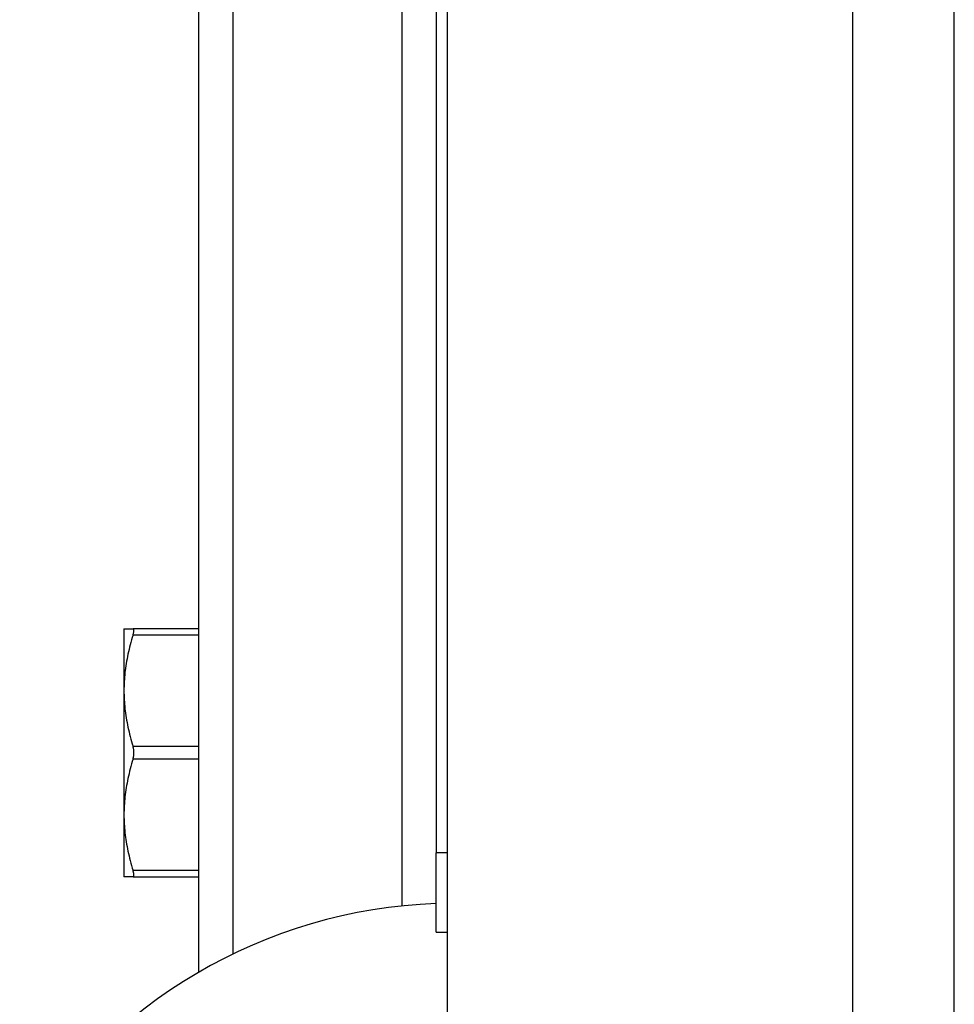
# Model space of a CAD drawing. Header units: inches. Extents: x 5 to 160, y 9 to 87.
# Tile 66 of 203: x 40.18 to 41.65, y 22.83 to 24.38. Entities that reach past the tile are written whole.
import ezdxf

# ---------------------------------------------------------------- set-up
doc = ezdxf.new("R2010")
doc.units = ezdxf.units.IN
doc.header["$MEASUREMENT"] = 0
doc.layers.add('Visible Edges(ANSI)', color=7, linetype='Continuous', lineweight=25)
doc.layers.add('Visible Tangent Edges(ANSI)', color=7, linetype='Continuous', lineweight=25)

msp = doc.modelspace()

# ---------------------------------------------------------------- linework, layer by layer
at = {"layer": 'Visible Edges(ANSI)'}
for p, q in [((40.8515, 21.0341), (40.8515, 62.5151)), ((41.6515, 21.0341), (41.6515, 62.5151)), ((40.4585, 22.8766), (40.4585, 24.741)), ((40.8335, 24.4113), (40.8335, 23.0649)), ((40.3404, 23.4189), (40.3547, 23.4189)), ((40.3404, 23.4189), (40.3404, 23.321)), ((40.4585, 23.4189), (40.3547, 23.4189)), ((40.3404, 23.321), (40.3404, 23.1251)), ((40.3404, 23.1251), (40.3404, 23.0272)), ((40.8335, 22.9399), (40.8335, 23.0649)), ((40.3547, 23.0272), (40.3404, 23.0272)), ((40.3547, 23.0272), (40.4585, 23.0272)), ((40.8335, 22.9399), (40.8515, 22.9399))]:
    msp.add_line(p, q, dxfattribs=at)
at = {"layer": 'Visible Edges(ANSI)', "flags": 128}
for points in [[(40.3547, 23.4091), (40.3535, 23.4051), (40.3524, 23.4012), (40.3513, 23.3973), (40.3503, 23.3935), (40.3493, 23.3897), (40.3484, 23.3859), (40.3475, 23.3822), (40.3467, 23.3785), (40.3459, 23.3748), (40.3452, 23.3711), (40.3446, 23.3675), (40.3439, 23.3638), (40.3434, 23.3602), (40.3429, 23.3566), (40.3424, 23.3531), (40.342, 23.3495), (40.3416, 23.3459), (40.3413, 23.3424), (40.341, 23.3388), (40.3408, 23.3353), (40.3406, 23.3317), (40.3405, 23.3281), (40.3404, 23.3246), (40.3404, 23.321)], [(40.3547, 23.4091), (40.3549, 23.4098), (40.3551, 23.4105), (40.3553, 23.4112), (40.3555, 23.4119), (40.3556, 23.4126), (40.3558, 23.4132), (40.3559, 23.4138), (40.356, 23.4144), (40.356, 23.4149), (40.3561, 23.4154), (40.3561, 23.4159), (40.3561, 23.4163), (40.3561, 23.4167), (40.3561, 23.4171), (40.356, 23.4174), (40.356, 23.4177), (40.3559, 23.418), (40.3558, 23.4183), (40.3556, 23.4185), (40.3555, 23.4186), (40.3553, 23.4188), (40.3551, 23.4189), (40.3549, 23.4189), (40.3547, 23.4189)], [(40.3404, 23.321), (40.3404, 23.3174), (40.3405, 23.3139), (40.3406, 23.3103), (40.3408, 23.3068), (40.341, 23.3032), (40.3413, 23.2996), (40.3416, 23.2961), (40.342, 23.2925), (40.3424, 23.289), (40.3429, 23.2854), (40.3434, 23.2818), (40.3439, 23.2782), (40.3446, 23.2746), (40.3452, 23.2709), (40.3459, 23.2673), (40.3467, 23.2636), (40.3475, 23.2599), (40.3484, 23.2561), (40.3493, 23.2523), (40.3503, 23.2485), (40.3513, 23.2447), (40.3524, 23.2408), (40.3535, 23.2369), (40.3547, 23.2329)], [(40.3547, 23.2132), (40.3549, 23.214), (40.3551, 23.2148), (40.3553, 23.2155), (40.3555, 23.2163), (40.3556, 23.2172), (40.3558, 23.218), (40.3559, 23.2188), (40.356, 23.2197), (40.356, 23.2205), (40.3561, 23.2214), (40.3561, 23.2222), (40.3561, 23.2231), (40.3561, 23.2239), (40.3561, 23.2248), (40.356, 23.2256), (40.356, 23.2265), (40.3559, 23.2273), (40.3558, 23.2282), (40.3556, 23.229), (40.3555, 23.2298), (40.3553, 23.2306), (40.3551, 23.2314), (40.3549, 23.2322), (40.3547, 23.2329)], [(40.3547, 23.2132), (40.3535, 23.2093), (40.3524, 23.2053), (40.3513, 23.2015), (40.3503, 23.1976), (40.3493, 23.1938), (40.3484, 23.19), (40.3475, 23.1863), (40.3467, 23.1826), (40.3459, 23.1789), (40.3452, 23.1752), (40.3446, 23.1716), (40.3439, 23.168), (40.3434, 23.1644), (40.3429, 23.1608), (40.3424, 23.1572), (40.342, 23.1536), (40.3416, 23.1501), (40.3413, 23.1465), (40.341, 23.143), (40.3408, 23.1394), (40.3406, 23.1358), (40.3405, 23.1323), (40.3404, 23.1287), (40.3404, 23.1251)], [(40.3404, 23.1251), (40.3404, 23.1216), (40.3405, 23.118), (40.3406, 23.1144), (40.3408, 23.1109), (40.341, 23.1073), (40.3413, 23.1038), (40.3416, 23.1002), (40.342, 23.0967), (40.3424, 23.0931), (40.3429, 23.0895), (40.3434, 23.0859), (40.3439, 23.0823), (40.3446, 23.0787), (40.3452, 23.075), (40.3459, 23.0714), (40.3467, 23.0677), (40.3475, 23.064), (40.3484, 23.0602), (40.3493, 23.0565), (40.3503, 23.0527), (40.3513, 23.0488), (40.3524, 23.0449), (40.3535, 23.041), (40.3547, 23.0371)], [(40.3547, 23.0272), (40.3549, 23.0272), (40.3551, 23.0273), (40.3553, 23.0274), (40.3555, 23.0275), (40.3556, 23.0277), (40.3558, 23.0279), (40.3559, 23.0281), (40.356, 23.0284), (40.356, 23.0287), (40.3561, 23.0291), (40.3561, 23.0294), (40.3561, 23.0298), (40.3561, 23.0303), (40.3561, 23.0308), (40.356, 23.0313), (40.356, 23.0318), (40.3559, 23.0324), (40.3558, 23.033), (40.3556, 23.0336), (40.3555, 23.0342), (40.3553, 23.0349), (40.3551, 23.0356), (40.3549, 23.0363), (40.3547, 23.0371)]]:
    msp.add_lwpolyline(points, dxfattribs=at)
at = {"layer": 'Visible Edges(ANSI)'}
msp.add_arc((40.8611, 22.1853), 0.8, 91.9806, 148.9551, dxfattribs=at)
at = {"layer": 'Visible Tangent Edges(ANSI)'}
for p, q in [((41.4905, 62.5151), (41.4905, 21.0341)), ((40.5123, 24.7401), (40.5123, 22.9053)), ((40.7796, 22.9811), (40.7796, 24.7392)), ((40.3547, 23.4091), (40.4585, 23.4091)), ((40.4585, 23.2329), (40.3547, 23.2329)), ((40.3547, 23.2132), (40.4585, 23.2132)), ((40.8515, 23.0649), (40.8335, 23.0649)), ((40.4585, 23.0371), (40.3547, 23.0371))]:
    msp.add_line(p, q, dxfattribs=at)

doc.saveas('drawing.dxf')
